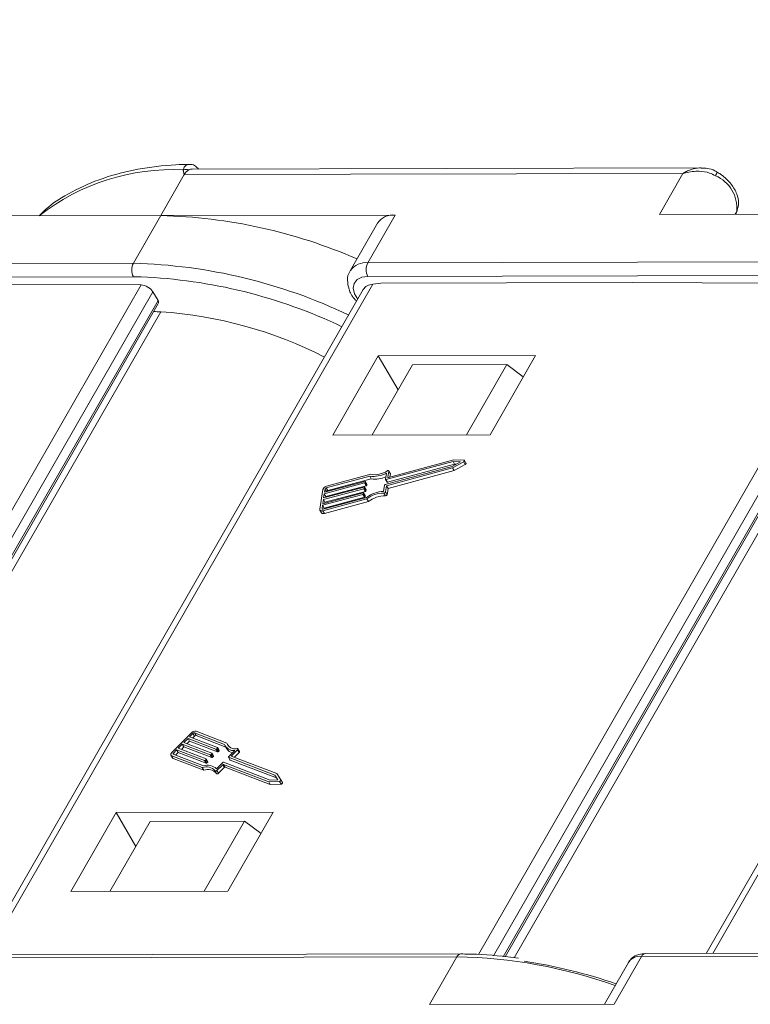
# Model space of a CAD drawing. Header units: millimetres. Extents: x 2517 to 3439, y -761 to -109.
# Tile 48 of 49: x 3270 to 3300, y -271 to -230. Entities that reach past the tile are written whole.
import ezdxf

# ---------------------------------------------------------------- set-up
doc = ezdxf.new("R2010")
doc.units = ezdxf.units.MM
doc.styles.get("Standard").update_dxf_attribs({"font": '仿宋_GB2312.ttf', "width": 0.8})
doc.dimstyles.new('ISO-25.1', dxfattribs={"dimtxt": 6, "dimasz": 5, "dimexe": 3.5, "dimexo": 0.625, "dimgap": 1.5, "dimtad": 1, "dimtoh": 1, "dimdsep": 46, "dimtxsty": 'Standard', "dimcen": 2.5, "dimadec": 0, "dimazin": 0, "dimtfac": 1, "dimtmove": 0, "dimatfit": 3, "dimfxl": 0, "dimarcsym": 0})

msp = doc.modelspace()

# ---------------------------------------------------------------- linework, layer by layer
at = {"color": 7, "linetype": 'Continuous', "lineweight": 15}
for p, q in [((3276.411, -236.844), (3275.435, -238.543)), ((3297.138, -236.798), (3276.411, -236.844)), ((3297.886, -236.562), (3276.737, -236.609)), ((3296.161, -238.497), (3297.138, -236.798)), ((3285.18, -238.522), (3275.435, -238.543)), ((3285.18, -238.522), (3284.042, -240.504)), ((3296.161, -238.497), (3305.481, -238.477)), ((3299.378, -238.369), (3299.309, -238.49)), ((3299.331, -238.49), (3299.378, -238.369)), ((3299.334, -238.49), (3299.395, -238.333)), ((3299.395, -238.333), (3299.378, -238.369)), ((3266.115, -238.564), (3275.435, -238.543)), ((3275.435, -238.543), (3274.296, -240.525)), ((3284.449, -238.855), (3283.31, -240.837)), ((3253.995, -240.57), (3274.296, -240.525)), ((3284.042, -240.504), (3304.342, -240.459)), ((3274.297, -241.091), (3253.997, -241.136)), ((3274.617, -241.094), (3274.297, -241.091)), ((3304.343, -241.025), (3284.043, -241.07)), ((3284.585, -241.351), (3284.255, -241.391)), ((3284.585, -241.351), (3295.036, -241.328)), ((3288.644, -269.245), (3304.664, -241.361)), ((3304.664, -241.361), (3295.036, -241.328)), ((3314.4, -241.324), (3298.383, -269.203)), ((3258.598, -269.312), (3274.618, -241.428)), ((3275.108, -241.712), (3259.218, -269.368)), ((3274.618, -241.428), (3264.99, -241.395)), ((3283.855, -241.616), (3267.967, -269.27)), ((3284.255, -241.391), (3268.238, -269.269)), ((3275.321, -242.079), (3275.108, -241.712)), ((3305.154, -241.645), (3289.265, -269.302)), ((3314.001, -241.55), (3298.113, -269.203)), ((3259.621, -269.405), (3275.321, -242.079)), ((3259.698, -269.412), (3275.333, -242.199)), ((3289.668, -269.338), (3305.367, -242.012)), ((3289.745, -269.345), (3305.379, -242.132)), ((3275.437, -242.543), (3259.985, -269.438)), ((3305.582, -242.476), (3290.125, -269.38)), ((3284.477, -244.378), (3282.59, -247.663)), ((3291.009, -244.363), (3284.477, -244.378)), ((3285.297, -245.79), (3284.477, -244.378)), ((3289.122, -247.648), (3291.009, -244.363)), ((3284.223, -247.659), (3285.899, -244.742)), ((3289.818, -244.734), (3285.899, -244.742)), ((3288.142, -247.65), (3289.818, -244.734)), ((3290.505, -245.241), (3289.818, -244.734)), ((3282.59, -247.663), (3289.122, -247.648)), ((3287.613, -248.689), (3284.898, -249.422)), ((3288.036, -248.707), (3287.613, -248.689)), ((3288.123, -248.831), (3288.057, -248.718)), ((3284.763, -249.718), (3287.552, -248.965)), ((3287.584, -248.762), (3284.795, -249.514)), ((3284.822, -249.767), (3287.561, -249.028)), ((3287.649, -248.875), (3284.86, -249.627)), ((3284.888, -249.88), (3287.626, -249.141)), ((3284.978, -249.265), (3284.913, -249.152)), ((3287.552, -248.965), (3287.895, -248.775)), ((3287.561, -249.028), (3288.027, -248.77)), ((3287.561, -249.028), (3287.626, -249.141)), ((3287.895, -248.775), (3287.584, -248.762)), ((3287.584, -248.762), (3287.649, -248.875)), ((3287.626, -249.141), (3288.092, -248.883)), ((3287.711, -248.877), (3287.649, -248.875)), ((3288.027, -248.77), (3288.092, -248.883)), ((3284.122, -249.371), (3282.315, -249.858)), ((3284.161, -249.295), (3282.325, -249.791)), ((3284.187, -249.484), (3282.38, -249.971)), ((3284.122, -249.371), (3284.187, -249.484)), ((3284.774, -249.504), (3284.814, -249.241)), ((3284.775, -249.51), (3284.841, -249.623)), ((3284.795, -249.514), (3284.86, -249.627)), ((3284.877, -249.411), (3284.915, -249.165)), ((3284.877, -249.411), (3284.883, -249.422)), ((3284.915, -249.165), (3284.98, -249.278)), ((3284.961, -249.404), (3284.98, -249.278)), ((3282.171, -249.93), (3282.046, -250.744)), ((3283.874, -249.893), (3282.196, -250.346)), ((3282.206, -250.278), (3283.884, -249.825)), ((3283.91, -249.656), (3282.232, -250.108)), ((3282.242, -250.041), (3283.921, -249.588)), ((3282.263, -249.905), (3282.242, -250.041)), ((3282.263, -249.905), (3282.329, -250.017)), ((3283.976, -249.769), (3282.298, -250.221)), ((3282.315, -249.858), (3282.38, -249.971)), ((3283.874, -249.893), (3283.939, -250.006)), ((3283.905, -249.836), (3283.899, -249.87)), ((3283.899, -249.87), (3283.965, -249.983)), ((3283.969, -249.942), (3283.904, -249.829)), ((3283.905, -249.836), (3283.97, -249.949)), ((3283.91, -249.656), (3283.976, -249.769)), ((3283.941, -249.598), (3283.936, -249.632)), ((3283.936, -249.632), (3284.001, -249.745)), ((3284.006, -249.705), (3283.94, -249.592)), ((3283.941, -249.598), (3284.007, -249.711)), ((3283.97, -249.949), (3283.965, -249.983)), ((3284.007, -249.711), (3284.001, -249.745)), ((3284.697, -250.003), (3284.738, -249.741)), ((3284.782, -250.03), (3284.822, -249.767)), ((3284.822, -249.767), (3284.888, -249.88)), ((3284.848, -250.143), (3284.888, -249.88)), ((3283.837, -250.131), (3282.159, -250.583)), ((3282.169, -250.808), (3284.005, -250.313)), ((3282.17, -250.516), (3283.848, -250.063)), ((3282.196, -250.346), (3282.17, -250.516)), ((3282.18, -250.741), (3283.987, -250.253)), ((3282.196, -250.346), (3282.261, -250.459)), ((3282.232, -250.108), (3282.206, -250.278)), ((3283.903, -250.244), (3282.225, -250.696)), ((3282.232, -250.108), (3282.298, -250.221)), ((3283.939, -250.006), (3282.261, -250.459)), ((3282.298, -250.221), (3282.293, -250.255)), ((3283.837, -250.131), (3283.903, -250.244)), ((3283.868, -250.073), (3283.863, -250.107)), ((3283.863, -250.107), (3283.929, -250.22)), ((3283.933, -250.18), (3283.867, -250.067)), ((3283.868, -250.073), (3283.934, -250.186)), ((3283.934, -250.186), (3283.929, -250.22)), ((3284.005, -250.313), (3284.071, -250.426)), ((3284.711, -250.078), (3284.777, -250.191)), ((3284.782, -250.03), (3284.848, -250.143)), ((3282.052, -250.784), (3282.118, -250.897)), ((3282.159, -250.583), (3282.138, -250.719)), ((3282.138, -250.719), (3282.151, -250.741)), ((3282.159, -250.583), (3282.225, -250.696)), ((3282.225, -250.696), (3282.22, -250.73)), ((3282.235, -250.921), (3284.071, -250.426)), ((3282.261, -250.459), (3282.256, -250.492)), ((3282.169, -250.808), (3282.235, -250.921)), ((3276.707, -260.037), (3275.895, -260.853)), ((3276.771, -260.062), (3276.636, -260.198)), ((3276.636, -260.198), (3277.797, -260.644)), ((3276.836, -260.175), (3276.764, -260.247)), ((3276.771, -260.062), (3276.836, -260.175)), ((3278.087, -260.521), (3276.837, -260.04)), ((3276.837, -260.04), (3276.902, -260.153)), ((3278.138, -260.628), (3276.902, -260.153)), ((3278.175, -260.461), (3276.904, -259.972)), ((3276.331, -260.504), (3276.162, -260.674)), ((3277.492, -260.95), (3276.331, -260.504)), ((3276.331, -260.504), (3276.397, -260.617)), ((3276.568, -260.266), (3276.399, -260.436)), ((3276.399, -260.436), (3277.56, -260.882)), ((3276.633, -260.379), (3276.528, -260.485)), ((3277.729, -260.712), (3276.568, -260.266)), ((3276.568, -260.266), (3276.633, -260.379)), ((3277.795, -260.825), (3276.633, -260.379)), ((3278.116, -260.59), (3278.182, -260.703)), ((3278.175, -260.461), (3278.24, -260.574)), ((3278.245, -260.591), (3278.24, -260.574)), ((3275.859, -260.967), (3275.924, -261.08)), ((3275.89, -260.992), (3277.16, -261.481)), ((3275.89, -260.992), (3275.955, -261.105)), ((3275.957, -260.924), (3277.208, -261.405)), ((3276.094, -260.742), (3275.959, -260.878)), ((3275.959, -260.878), (3275.994, -260.938)), ((3276.16, -260.855), (3276.054, -260.961)), ((3277.256, -261.188), (3276.094, -260.742)), ((3276.094, -260.742), (3276.16, -260.855)), ((3277.321, -261.301), (3276.16, -260.855)), ((3276.162, -260.674), (3277.323, -261.12)), ((3276.397, -260.617), (3276.291, -260.723)), ((3277.558, -261.063), (3276.397, -260.617)), ((3277.492, -260.95), (3277.558, -261.063)), ((3277.559, -260.905), (3277.525, -260.939)), ((3277.525, -260.939), (3277.591, -261.052)), ((3277.559, -260.905), (3277.625, -261.018)), ((3277.631, -261), (3277.565, -260.887)), ((3277.625, -261.018), (3277.591, -261.052)), ((3277.729, -260.712), (3277.795, -260.825)), ((3277.796, -260.668), (3277.762, -260.702)), ((3277.762, -260.702), (3277.828, -260.815)), ((3277.796, -260.668), (3277.862, -260.781)), ((3277.868, -260.762), (3277.802, -260.649)), ((3277.862, -260.781), (3277.828, -260.815)), ((3278.251, -261.031), (3278.513, -260.768)), ((3278.366, -261.004), (3278.628, -260.741)), ((3280.261, -261.733), (3278.366, -261.004)), ((3278.495, -261.054), (3278.694, -260.854)), ((3278.628, -260.741), (3278.694, -260.854)), ((3278.706, -260.816), (3278.64, -260.703)), ((3275.955, -261.105), (3277.226, -261.594)), ((3277.256, -261.188), (3277.321, -261.301)), ((3277.322, -261.143), (3277.289, -261.177)), ((3277.289, -261.177), (3277.354, -261.29)), ((3277.322, -261.143), (3277.388, -261.256)), ((3277.394, -261.237), (3277.329, -261.124)), ((3277.388, -261.256), (3277.354, -261.29)), ((3277.753, -261.531), (3278.015, -261.269)), ((3277.766, -261.607), (3278.011, -261.361)), ((3278.011, -261.361), (3278.077, -261.474)), ((3278.044, -261.35), (3279.923, -262.073)), ((3278.044, -261.35), (3278.11, -261.463)), ((3278.048, -261.258), (3279.978, -262)), ((3278.245, -261.05), (3278.311, -261.163)), ((3280.181, -261.796), (3278.251, -261.054)), ((3278.251, -261.054), (3278.316, -261.167)), ((3280.246, -261.909), (3278.316, -261.167)), ((3277.16, -261.481), (3277.226, -261.594)), ((3277.69, -261.62), (3277.756, -261.733)), ((3277.766, -261.607), (3277.832, -261.72)), ((3277.832, -261.72), (3278.077, -261.474)), ((3278.11, -261.463), (3279.989, -262.186)), ((3280.305, -261.985), (3280.181, -261.796)), ((3280.181, -261.796), (3280.246, -261.909)), ((3280.431, -261.99), (3280.261, -261.733)), ((3279.923, -262.073), (3280.369, -262.053)), ((3279.923, -262.073), (3279.989, -262.186)), ((3279.978, -262), (3280.305, -261.985)), ((3279.989, -262.186), (3280.434, -262.166)), ((3280.297, -261.986), (3280.246, -261.909)), ((3280.369, -262.053), (3280.434, -262.166)), ((3280.497, -262.104), (3280.432, -261.991)), ((3273.577, -263.351), (3271.69, -266.636)), ((3280.109, -263.336), (3273.577, -263.351)), ((3274.396, -264.763), (3273.577, -263.351)), ((3278.221, -266.621), (3280.109, -263.336)), ((3274.998, -263.715), (3273.323, -266.632)), ((3278.917, -263.707), (3274.998, -263.715)), ((3278.917, -263.707), (3277.242, -266.623)), ((3279.604, -264.214), (3278.917, -263.707)), ((3271.69, -266.636), (3278.221, -266.621)), ((3317.174, -269.161), (3295.587, -269.209)), ((3267.447, -269.388), (3287.747, -269.343)), ((3287.91, -269.226), (3267.61, -269.271)), ((3286.608, -271.326), (3287.747, -269.343)), ((3294.875, -269.576), (3293.879, -271.31)), ((3295.424, -269.326), (3294.285, -271.309)), ((3317.011, -269.279), (3295.424, -269.326)), ((3294.285, -271.309), (3286.608, -271.326))]:
    msp.add_line(p, q, dxfattribs=at)
at = {"color": 7, "linetype": 'Continuous', "lineweight": 15, "flags": 128}
for points in [[(3284.043, -241.07), (3283.788, -241.104), (3283.593, -241.203), (3283.474, -241.36), (3283.439, -241.561), (3283.491, -241.79), (3283.622, -242.022)], [(3288.027, -248.77), (3288.039, -248.761), (3288.049, -248.752), (3288.056, -248.741), (3288.06, -248.731), (3288.059, -248.722), (3288.055, -248.714), (3288.047, -248.709), (3288.036, -248.707)], [(3284.915, -249.165), (3284.914, -249.157), (3284.911, -249.15), (3284.906, -249.145), (3284.897, -249.142), (3284.887, -249.142), (3284.876, -249.143), (3284.865, -249.147), (3284.853, -249.153)], [(3288.092, -248.883), (3288.104, -248.874), (3288.115, -248.865), (3288.122, -248.854), (3288.125, -248.844), (3288.125, -248.835), (3288.123, -248.831)], [(3284.795, -249.514), (3284.79, -249.515), (3284.786, -249.515), (3284.782, -249.515), (3284.779, -249.514), (3284.776, -249.512), (3284.775, -249.51), (3284.774, -249.507), (3284.774, -249.504)], [(3284.898, -249.422), (3284.893, -249.422), (3284.889, -249.423), (3284.885, -249.422), (3284.882, -249.421), (3284.879, -249.419), (3284.878, -249.417), (3284.877, -249.414), (3284.877, -249.411)], [(3284.98, -249.278), (3284.98, -249.27), (3284.978, -249.265)], [(3283.884, -249.825), (3283.889, -249.824), (3283.893, -249.824), (3283.897, -249.825), (3283.9, -249.826), (3283.902, -249.827), (3283.904, -249.83), (3283.905, -249.833), (3283.905, -249.836)], [(3283.921, -249.588), (3283.925, -249.587), (3283.929, -249.587), (3283.933, -249.587), (3283.936, -249.588), (3283.939, -249.59), (3283.94, -249.592), (3283.941, -249.595), (3283.941, -249.598)], [(3283.848, -250.063), (3283.852, -250.062), (3283.856, -250.062), (3283.86, -250.062), (3283.863, -250.063), (3283.866, -250.065), (3283.868, -250.067), (3283.868, -250.07), (3283.868, -250.073)], [(3282.046, -250.744), (3282.045, -250.763), (3282.05, -250.78), (3282.061, -250.794), (3282.075, -250.805), (3282.095, -250.812), (3282.117, -250.815), (3282.142, -250.814), (3282.169, -250.808)], [(3282.138, -250.719), (3282.138, -250.726), (3282.14, -250.731), (3282.143, -250.736), (3282.148, -250.739), (3282.155, -250.742), (3282.162, -250.743), (3282.171, -250.742), (3282.18, -250.741)], [(3275.895, -260.853), (3275.877, -260.874), (3275.864, -260.895), (3275.855, -260.916), (3275.851, -260.936), (3275.853, -260.954), (3275.861, -260.97), (3275.873, -260.983), (3275.89, -260.992)], [(3275.959, -260.878), (3275.953, -260.884), (3275.949, -260.892), (3275.946, -260.899), (3275.945, -260.905), (3275.945, -260.911), (3275.948, -260.917), (3275.952, -260.921), (3275.957, -260.924)], [(3277.56, -260.882), (3277.563, -260.884), (3277.565, -260.886), (3277.566, -260.889), (3277.566, -260.892), (3277.566, -260.895), (3277.564, -260.899), (3277.562, -260.902), (3277.559, -260.905)], [(3277.797, -260.644), (3277.8, -260.646), (3277.802, -260.648), (3277.803, -260.651), (3277.803, -260.654), (3277.803, -260.657), (3277.801, -260.661), (3277.799, -260.664), (3277.796, -260.668)], [(3278.628, -260.741), (3278.635, -260.733), (3278.64, -260.723), (3278.642, -260.715), (3278.642, -260.707), (3278.638, -260.7), (3278.632, -260.696), (3278.623, -260.693), (3278.613, -260.693)], [(3278.694, -260.854), (3278.701, -260.846), (3278.706, -260.836), (3278.708, -260.828), (3278.707, -260.82), (3278.706, -260.816)], [(3277.323, -261.12), (3277.326, -261.122), (3277.328, -261.124), (3277.329, -261.127), (3277.33, -261.13), (3277.329, -261.133), (3277.328, -261.136), (3277.325, -261.14), (3277.322, -261.143)], [(3278.251, -261.054), (3278.248, -261.052), (3278.246, -261.05), (3278.245, -261.048), (3278.244, -261.045), (3278.245, -261.041), (3278.246, -261.038), (3278.248, -261.034), (3278.251, -261.031)], [(3277.69, -261.62), (3277.695, -261.626), (3277.703, -261.63), (3277.712, -261.631), (3277.723, -261.63), (3277.734, -261.627), (3277.746, -261.622), (3277.757, -261.615), (3277.766, -261.607)], [(3277.756, -261.733), (3277.761, -261.739), (3277.768, -261.743), (3277.778, -261.744), (3277.788, -261.743), (3277.8, -261.74), (3277.812, -261.735), (3277.823, -261.728), (3277.832, -261.72)], [(3280.369, -262.053), (3280.382, -262.051), (3280.395, -262.046), (3280.408, -262.038), (3280.419, -262.029), (3280.428, -262.019), (3280.433, -262.008), (3280.434, -261.998), (3280.431, -261.99)], [(3280.434, -262.166), (3280.447, -262.164), (3280.461, -262.159), (3280.474, -262.151), (3280.485, -262.142), (3280.493, -262.132), (3280.498, -262.121), (3280.499, -262.111), (3280.497, -262.104)]]:
    msp.add_lwpolyline(points, dxfattribs=at)
at = {"color": 7, "linetype": 'Continuous', "lineweight": 15}
for centre, radius, start, end in [((3275.908, -245.537), 8.902, 87.0125, 128.3365), ((3276.494, -236.974), 0.35, 71.5241, 110.4784), ((3276.856, -237.079), 0.503, 119.9328, 152.1961), ((3276.739, -236.892), 0.283, 90.3832, 118.3046), ((3297.899, -236.496), 0.712, 326.4517, 340.1209), ((3297.929, -238.231), 1.455, 354.5664, 67.2376), ((3285.097, -239.309), 0.792, 83.9702, 144.9679), ((3274.9, -260.34), 21.803, 66.5041, 88.596), ((3274.842, -240.807), 0.615, 152.7297, 207.5188), ((3273.719, -262.633), 22.115, 64.4795, 88.5043), ((3283.96, -241.298), 0.798, 84.1067, 143.5228), ((3284.588, -240.786), 0.615, 152.7297, 207.5188), ((3273.745, -262.511), 21.435, 64.516, 87.6672), ((3274.859, -256.723), 14.191, 87.6689, 88.8658), ((3274.297, -259.927), 17.421, 62.866, 86.2488), ((3284.329, -248.36), 0.95, 259.8133, 303.4569), ((3284.284, -248.322), 1.061, 261.1913, 299.9652), ((3284.35, -248.472), 1.024, 260.8827, 295.4804), ((3282.37, -249.995), 0.209, 102.2529, 161.8162), ((3282.33, -249.927), 0.0698, 102.2529, 161.8162), ((3282.395, -250.04), 0.0698, 102.2529, 161.8162), ((3283.866, -249.859), 0.0349, 282.2529, 341.8162), ((3283.903, -249.621), 0.0349, 282.2529, 341.8162), ((3283.961, -249.947), 0.00967, 349.0563, 29.2875), ((3283.968, -249.734), 0.0349, 282.2529, 341.8162), ((3283.997, -249.71), 0.00967, 349.0563, 29.2875), ((3284.771, -249.752), 0.0349, 102.2529, 161.8162), ((3284.853, -249.612), 0.0168, 221.6755, 294.2872), ((3283.83, -250.096), 0.0349, 282.2529, 341.8162), ((3283.895, -250.209), 0.0349, 282.2529, 341.8162), ((3283.924, -250.185), 0.00967, 349.0563, 29.2875), ((3283.932, -249.972), 0.0349, 282.2529, 341.8162), ((3284.751, -251.295), 1.293, 92.3955, 126.2747), ((3284.687, -251.184), 1.106, 88.7409, 128.0528), ((3284.752, -251.297), 1.106, 88.7409, 128.0528), ((3284.714, -250.006), 0.0716, 267.5104, 341.2122), ((3284.78, -250.119), 0.0716, 267.5104, 341.2122), ((3282.193, -250.829), 0.101, 221.6755, 294.2872), ((3276.862, -260.177), 0.209, 78.4324, 137.9957), ((3276.823, -260.108), 0.0698, 78.4324, 137.9957), ((3276.888, -260.222), 0.0698, 78.4324, 137.9957), ((3278.457, -260.374), 0.398, 201.6581, 278.1138), ((3278.521, -260.337), 0.367, 199.6453, 284.4409), ((3277.499, -260.916), 0.0349, 258.4324, 317.9957), ((3277.615, -261.005), 0.0168, 305.9614, 18.5731), ((3277.736, -260.678), 0.0349, 258.4324, 317.9957), ((3277.802, -260.791), 0.0349, 258.4324, 317.9957), ((3277.852, -260.767), 0.0168, 305.9614, 18.5731), ((3278.483, -260.513), 0.356, 212.2867, 259.4413), ((3275.974, -261.05), 0.058, 210.9611, 251.1923), ((3277.372, -261.935), 0.555, 46.6309, 107.2395), ((3277.263, -261.154), 0.0349, 258.4324, 317.9957), ((3277.328, -261.267), 0.0349, 258.4324, 317.9957), ((3277.378, -261.243), 0.0168, 305.9614, 18.5731), ((3277.565, -261.029), 0.0349, 258.4324, 317.9957), ((3278.037, -261.385), 0.0349, 78.4324, 137.9957), ((3278.041, -261.292), 0.0349, 78.4324, 137.9957), ((3278.319, -261.158), 0.00967, 210.9611, 251.1923), ((3277.328, -261.921), 0.471, 39.6341, 110.8073), ((3277.393, -262.034), 0.471, 39.6341, 110.8073), ((3278.103, -261.498), 0.0349, 78.4324, 137.9957), ((3287.924, -269.417), 0.192, 94.1665, 157.3778), ((3287.414, -289.879), 20.538, 70.3428, 89.0701), ((3287.267, -291.135), 21.854, 71.0495, 81.3902), ((3295.355, -269.902), 0.58, 83.1614, 145.7766), ((3295.607, -269.409), 0.201, 95.8172, 155.7418)]:
    msp.add_arc(centre, radius, start, end, dxfattribs=at)
for centre, major_axis, ratio, start_param, end_param in [((3274.782, -241.711), (-0.346, 0.201), 0.573593, 3.9303, 5.501096), ((3284.582, -241.956), (-0.75, 0.294), 0.653837, 5.400501, 6.185818), ((3275.126, -242.078), (-0.207, 0.121), 0.573593, 3.14482, 3.9303)]:
    msp.add_ellipse(centre, major_axis=major_axis, ratio=ratio, start_param=start_param, end_param=end_param, dxfattribs=at)
for points, knots in [([(3276.625, -236.419), (3276.438, -236.422), (3275.693, -236.435), (3274.467, -236.593), (3273.011, -236.962), (3271.731, -237.535), (3270.849, -238.072), (3270.468, -238.467), (3270.385, -238.554)], [0, 0, 0, 0, 0.0732091, 0.2906514, 0.5082285, 0.724879, 0.9393703, 1, 1, 1, 1]), ([(3276.372, -236.647), (3276.376, -236.627), (3276.391, -236.565), (3276.452, -236.477), (3276.538, -236.414), (3276.603, -236.421), (3276.624, -236.423)], [0, 0, 0, 0, 0.146645, 0.448799, 0.822208, 1, 1, 1, 1]), ([(3277.002, -236.609), (3276.962, -236.565), (3276.879, -236.473), (3276.736, -236.411), (3276.648, -236.42), (3276.624, -236.422)], [0, 0, 0, 0, 0.401699, 0.835997, 1, 1, 1, 1]), ([(3276.411, -236.844), (3276.411, -236.843), (3276.396, -236.791), (3276.377, -236.727), (3276.372, -236.659), (3276.372, -236.647)], [0, 0, 0, 0, 0.012087, 0.82463, 1, 1, 1, 1]), ([(3297.898, -236.563), (3297.894, -236.563), (3297.87, -236.56), (3297.733, -236.57), (3297.546, -236.603), (3297.358, -236.678), (3297.271, -236.721), (3297.223, -236.747), (3297.195, -236.763), (3297.171, -236.777), (3297.156, -236.787), (3297.148, -236.792), (3297.142, -236.796), (3297.139, -236.797), (3297.138, -236.798)], [0, 0, 0, 0, 0.015472, 0.093947, 0.519913, 0.724869, 0.839405, 0.872969, 0.925345, 0.956074, 0.974144, 0.99007, 0.992381, 1, 1, 1, 1]), ([(3297.138, -236.798), (3297.14, -236.798), (3297.148, -236.795), (3297.179, -236.786), (3297.215, -236.775), (3297.426, -236.721), (3297.77, -236.681), (3298.203, -236.741), (3298.413, -236.849), (3298.493, -236.89)], [0, 0, 0, 0, 0.005088, 0.020369, 0.070807, 0.089086, 0.500311, 0.809226, 1, 1, 1, 1]), ([(3298.563, -236.747), (3298.533, -236.725), (3298.413, -236.639), (3298.18, -236.575), (3297.983, -236.574), (3297.898, -236.574)], [0, 0, 0, 0, 0.158147, 0.632476, 1, 1, 1, 1]), ([(3299.395, -238.333), (3299.422, -238.23), (3299.48, -238.006), (3299.394, -237.624), (3299.156, -237.216), (3298.84, -236.915), (3298.62, -236.772), (3298.569, -236.738)], [0, 0, 0, 0, 0.17956, 0.389755, 0.635768, 0.914648, 1, 1, 1, 1]), ([(3283.332, -240.823), (3283.318, -240.838), (3283.221, -240.946), (3283.181, -241.235), (3283.249, -241.62), (3283.39, -241.922), (3283.546, -242.068), (3283.578, -242.098)], [0, 0, 0, 0, 0.04539, 0.324809, 0.598218, 0.917418, 1, 1, 1, 1]), ([(3290.3, -269.396), (3289.715, -269.328), (3288.901, -269.234), (3288.128, -269.228), (3287.91, -269.226)], [0, 0, 0, 0, 0.718456, 1, 1, 1, 1]), ([(3295.587, -269.209), (3295.492, -269.216), (3295.291, -269.232), (3295.032, -269.359), (3294.928, -269.511), (3294.882, -269.579)], [0, 0, 0, 0, 0.336519, 0.708066, 1, 1, 1, 1])]:
    msp.add_open_spline(points, degree=3, knots=knots, dxfattribs=at)

# ---------------------------------------------------------------- leaders
at = {"color": 5, "lineweight": 9}
msp.add_leader([(3264.487, -236.636), (3281.524, -199.362), (3289.23, -199.362)], dimstyle='ISO-25.1', override={"dimgap": 1.5, "dimtad": 0, "dimldrblk": 'Dot'}, dxfattribs=at)

doc.saveas('drawing.dxf')
